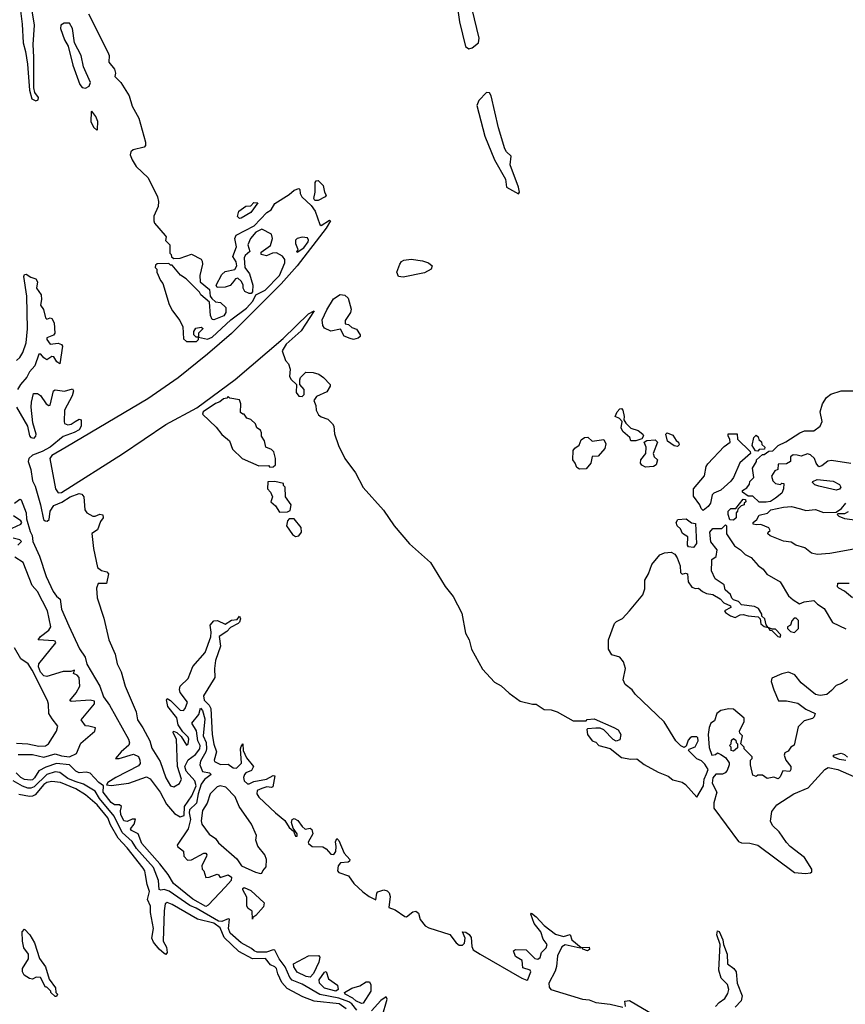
# Model space of a CAD drawing. Extents: x 1966327 to 2147849, y 395140 to 552178.
# Tile 50 of 256: x 2045675 to 2050821, y 445372 to 451509. Entities that reach past the tile are written whole.
import ezdxf

# ---------------------------------------------------------------- set-up
doc = ezdxf.new("R2010")
doc.units = 0

msp = doc.modelspace()

# ---------------------------------------------------------------- linework, layer by layer
at = {"layer": '0CON20XD'}
for points in [[(2048475, 451328.3), (2048495, 451334.4), (2048533.9, 451365), (2048539.8, 451395), (2048495.6, 451575.6), (2048462.8, 451682.8), (2048425, 451785.8), (2048405, 451821.2), (2048395, 451826.7), (2048385.6, 451804.4), (2048381.4, 451745), (2048357.5, 451705), (2048353.8, 451665), (2048397.3, 451625), (2048416.8, 451495), (2048453, 451343), (2048475, 451328.3)], [(2045679.4, 451565), (2045691.1, 451481.1), (2045695.6, 451365), (2045711.7, 451311.7), (2045722.9, 451232.9), (2045735, 451070), (2045751.2, 451015), (2045775, 451003.3)], [(2045775, 451003.3), (2045789.3, 451010.7), (2045792.5, 451025), (2045770, 451055), (2045763.3, 451085), (2045764, 451275), (2045758, 451355), (2045768, 451475), (2045753.3, 451565)], [(2046103.3, 451545), (2046225, 451307.5), (2046233.3, 451285), (2046230, 451245), (2046265, 451200), (2046272.5, 451175), (2046267.5, 451155), (2046305, 451117.5), (2046356.7, 451035), (2046375, 450970), (2046416.7, 450895), (2046460, 450745), (2046460, 450725), (2046450, 450715), (2046381.7, 450698.3), (2046366.7, 450685), (2046364, 450666), (2046375.8, 450635.8), (2046401.2, 450595), (2046475, 450523.3), (2046533.3, 450405), (2046540, 450375), (2046537.5, 450345), (2046510, 450285), (2046510, 450255), (2046515, 450240), (2046582.5, 450165), (2046587.5, 450155), (2046583, 450133), (2046610, 450105), (2046610, 450055), (2046620, 450045), (2046621.7, 450031.7), (2046635, 450020), (2046675, 450022.5), (2046745, 450047.5), (2046805, 450017.5), (2046812.5, 450005), (2046813.3, 449985), (2046797.5, 449915), (2046800, 449875), (2046858.3, 449828.3), (2046862.5, 449785), (2046871.7, 449771.7), (2046895, 449750), (2046927, 449747), (2046960, 449715), (2046960, 449685), (2046946.4, 449663.6), (2046885, 449637.5), (2046875, 449640), (2046863.3, 449665), (2046858.3, 449748.3), (2046803.6, 449793.6), (2046795, 449810), (2046713, 449893), (2046677, 449917), (2046625, 449980), (2046615, 449980), (2046605, 449990), (2046531.7, 449988.3), (2046521.7, 449978.3), (2046520, 449965), (2046530, 449955), (2046530, 449935), (2046553, 449883), (2046567.5, 449865), (2046606.7, 449735), (2046626.7, 449695), (2046673.6, 449633.6), (2046692.5, 449595), (2046695, 449520), (2046715, 449502.5), (2046777, 449503), (2046790, 449515), (2046790, 449530), (2046775, 449530), (2046760, 449545), (2046760, 449565), (2046773.6, 449586.4), (2046805, 449592.5), (2046817.5, 449585), (2046790, 449555), (2046790, 449530), (2046845, 449518.8), (2046875, 449531.4), (2046991.9, 449638.1), (2047089.1, 449710.8), (2047128.9, 449755), (2047146.7, 449793.3), (2047205, 449824.4), (2047294.3, 449915), (2047327, 449993), (2047327.5, 450015), (2047312.5, 450035), (2047275, 450056.7), (2047250, 450055), (2047213, 450037), (2047180, 450045), (2047180.7, 450059.3), (2047237.3, 450102.7), (2047251.2, 450145), (2047245, 450172.5), (2047185, 450203.3), (2047146.1, 450183.9), (2047114.2, 450145.8), (2047097.5, 450105), (2047110, 450065), (2047080.7, 450039.3), (2047073.3, 450025), (2047078.8, 449965), (2047108, 449925), (2047128.8, 449855), (2047127, 449813), (2047116.7, 449803.3), (2047105, 449803.3), (2047077.5, 449815), (2047067.5, 449835), (2047067, 449857), (2047055, 449880), (2047035, 449897.5), (2047020, 449895), (2047001.7, 449868.3), (2046987, 449853), (2046955, 449842.5), (2046905, 449840), (2046900, 449855), (2046935, 449920), (2046955, 449940), (2047015, 449952.5), (2047027.5, 449975), (2047025, 450000), (2047003.3, 450033.3), (2047026.1, 450093.9), (2047016.2, 450145), (2047024, 450166), (2047136, 450224), (2047215, 450306.7), (2047243.3, 450325), (2047265, 450363.8), (2047355, 450418.8), (2047385, 450447.5), (2047415, 450457.5), (2047421.7, 450451.7), (2047422.5, 450425), (2047432.5, 450405), (2047491.2, 450351.2), (2047516.2, 450315), (2047545, 450232.5), (2047555, 450226.7), (2047605, 450258.8), (2047612.5, 450255), (2047585, 450209.2), (2047405.2, 449974.8), (2047305, 449862.5), (2046996.1, 449553.9), (2046845, 449423.8), (2046662.2, 449277.8), (2046473.3, 449146.7), (2045964.7, 448845), (2045875, 448793), (2045862.3, 448775), (2045897.7, 448585), (2045915, 448560.2), (2045935, 448561.3), (2046316.3, 448803.7), (2046584.8, 448985.2), (2046779.8, 449090.2), (2047017.5, 449267.5), (2047317.7, 449522.3), (2047475, 449675.6), (2047510, 449695), (2047429.3, 449570.7), (2047335, 449486.7), (2047310, 449445), (2047332.5, 449385), (2047350, 449365), (2047361.7, 449331.7), (2047357.5, 449285), (2047367, 449267), (2047400, 449235), (2047397.5, 449185), (2047415, 449162.5), (2047435, 449160), (2047447, 449173), (2047447.5, 449205), (2047420, 449235), (2047420, 449265), (2047425, 449280), (2047458.3, 449311.7), (2047505, 449310), (2047539.5, 449299.5), (2047569.3, 449279.3), (2047610, 449235), (2047610, 449225), (2047589.3, 449190.7), (2047525, 449160), (2047507.5, 449135), (2047520, 449105), (2047522.5, 449075), (2047537, 449047), (2047553, 449033), (2047595, 449020), (2047625, 448990), (2047632.5, 448975), (2047637, 448927), (2047662.5, 448855), (2047702.5, 448775), (2047768.8, 448685), (2047815, 448593.3), (2047942.3, 448452.3), (2048008, 448355), (2048105, 448243.3), (2048235.8, 448125.8), (2048326.4, 447976.4), (2048376.7, 447915), (2048430, 447810), (2048454, 447685), (2048475.8, 447645), (2048492, 447585), (2048560.3, 447460.3), (2048635, 447380), (2048675, 447356.7), (2048725, 447312), (2048795, 447261.4), (2048872.3, 447242.3), (2048895, 447242), (2048945, 447209.4), (2048987.7, 447207.7), (2049025, 447196.2), (2049125, 447140), (2049205, 447140), (2049213, 447147), (2049255, 447152.5), (2049378.3, 447098.3), (2049405, 447082.5), (2049422.5, 447055), (2049415, 447020), (2049393, 447013), (2049375, 447022.5), (2049315, 447082.5), (2049293, 447093), (2049265, 447093.3), (2049215, 447090), (2049210, 447085), (2049213.8, 447055), (2049244.2, 447014.2), (2049265.5, 447005.5), (2049285.7, 446985.7), (2049356.2, 446966.2), (2049425, 446910), (2049485, 446900), (2049521.7, 446901.7), (2049566.4, 446866.4), (2049655, 446820), (2049717.5, 446795), (2049745, 446771.2), (2049805, 446756.7), (2049825, 446742.5), (2049895, 446662.5), (2049936.9, 446733.1), (2049941.2, 446775), (2049955, 446809.2), (2049965.7, 446835), (2049945, 446870), (2049925, 446888.9), (2049895, 446902.5), (2049843.8, 446955), (2049847, 446963), (2049885, 446976.7), (2049904, 447015), (2049902.3, 447032.3), (2049895, 447038.8), (2049865, 447038.8), (2049855, 447033.3), (2049841.7, 447018.3), (2049828.8, 446981.2), (2049816.1, 446973.9), (2049795, 446984.3), (2049765, 447013.5), (2049692.3, 447132.3), (2049511.8, 447305), (2049492.8, 447332.8), (2049448.5, 447365), (2049435.4, 447395), (2049451.1, 447465), (2049437.9, 447507.9), (2049415, 447536), (2049365, 447551.2), (2049344, 447585), (2049344.5, 447645), (2049381.9, 447745), (2049395, 447759.2), (2049432.4, 447777.6), (2049476.2, 447823.8), (2049558.8, 447925), (2049571.7, 447961.7), (2049572, 448015), (2049594.5, 448055.5), (2049615, 448112.5), (2049665, 448174.4), (2049695, 448187.1), (2049735, 448190), (2049757.7, 448177.7), (2049772, 448155), (2049792, 448105), (2049794.2, 448064.2), (2049805, 448053.8), (2049825, 448058.8), (2049836.7, 448055), (2049840.8, 448005), (2049865, 447973.3), (2049887, 447963), (2049907, 447967), (2049930, 447945), (2049955, 447932.5), (2049995, 447926.7), (2050040.5, 447900.5), (2050063.8, 447873.8), (2050106.1, 447856.1), (2050107.5, 447845), (2050067.5, 447825), (2050073.3, 447815), (2050105, 447794.5), (2050135, 447783.3), (2050165, 447800.6), (2050185, 447802.7), (2050215, 447793.1), (2050277.5, 447787.5), (2050290, 447775), (2050295, 447743.8), (2050315, 447727.5), (2050340, 447720), (2050328.3, 447738.3), (2050320, 447775), (2050301.7, 447791.7), (2050300, 447805), (2050279.3, 447839.3), (2050255, 447852.5), (2050175, 447862.5), (2050155, 447882.5), (2050125, 447892.5), (2050113.9, 447903.9), (2050106.4, 447926.4), (2050072.5, 447955), (2050065, 447987.5), (2050010, 448025), (2049986.4, 448073.6), (2049990, 448135)], [(2046085, 451083.3), (2046107.5, 451095), (2046117, 451117), (2046072.5, 451215), (2046057.5, 451285), (2046017.5, 451365), (2046003.3, 451455), (2045985, 451486.7), (2045951.7, 451488.3), (2045930.8, 451475), (2045928.6, 451455), (2045955, 451383.3), (2045976.7, 451345), (2046006.2, 451225), (2046048.8, 451105), (2046065, 451086.7), (2046085, 451083.3)], [(2048785, 450423.8), (2048790, 450435), (2048784.4, 450465), (2048732.8, 450605), (2048737.7, 450657.7), (2048708.5, 450685), (2048698.6, 450705), (2048659.6, 450835), (2048614.5, 451034.5), (2048603.4, 451053.4), (2048585, 451055.9), (2048536.6, 451005), (2048523.8, 450975), (2048574.1, 450784.1), (2048634.9, 450634.9), (2048702.4, 450515), (2048710, 450465), (2048785, 450423.8)], [(2046155, 450820), (2046160, 450825), (2046162.5, 450875), (2046150, 450905), (2046125, 450940), (2046120, 450935), (2046117.5, 450875), (2046135, 450840), (2046155, 450820)], [(2047515, 450382), (2047508.6, 450395), (2047516.2, 450433.8), (2047515.8, 450495), (2047522, 450505), (2047535, 450507.8), (2047567.5, 450475), (2047574.4, 450435), (2047585.8, 450415), (2047578.8, 450405), (2047535, 450382.2), (2047515, 450382)], [(2047045, 450270), (2047033, 450283), (2047040, 450315), (2047085, 450347.5), (2047115, 450350), (2047135, 450370), (2047158.3, 450368.3), (2047115, 450307.5), (2047055, 450272.5), (2047045, 450270)], [(2047405, 450060), (2047445, 450088), (2047472, 450125), (2047475.9, 450135.9), (2047469.2, 450149.2), (2047435, 450153.8), (2047405, 450146.2), (2047393.3, 450135), (2047393.8, 450115), (2047407, 450083), (2047408.3, 450071.7), (2047400, 450065), (2047405, 450060)], [(2048065, 449903.8), (2048035, 449908.9), (2048025.4, 449935), (2048044.3, 449985.7), (2048055, 450001.5), (2048069.9, 450010.1), (2048115, 450017.1), (2048185, 450006.4), (2048224, 449994), (2048246.9, 449975), (2048240, 449955), (2048198.7, 449931.3), (2048065, 449903.8)], [(2045655.3, 449385), (2045675, 449403.3), (2045694.3, 449435), (2045715.1, 449495), (2045723, 449583), (2045720, 449785), (2045701.7, 449908.3), (2045705, 449920), (2045715, 449922.5), (2045745, 449903.8), (2045775, 449894.4), (2045786.5, 449875), (2045779.2, 449835), (2045808, 449795), (2045811.2, 449765), (2045805, 449730), (2045823.1, 449703.1), (2045835, 449650), (2045843.3, 449643.3), (2045865, 449650), (2045875, 449646), (2045888.9, 449618.9), (2045894.6, 449555), (2045885, 449542.7), (2045845, 449525.6), (2045843.5, 449515), (2045865, 449486.5), (2045915, 449492.8), (2045935, 449485.4), (2045941.1, 449475), (2045925.7, 449364.3), (2045905.7, 449375.7), (2045888.5, 449408.5), (2045875, 449409.5), (2045845, 449390), (2045825, 449401.4), (2045806.9, 449425), (2045794.1, 449425), (2045768.9, 449351.1), (2045736.8, 449315), (2045719.6, 449280.4), (2045679.8, 449235), (2045662, 449205)], [(2047755, 449516.2), (2047735, 449521.2), (2047697, 449537), (2047675, 449580), (2047615, 449568), (2047575.7, 449585.7), (2047564, 449604), (2047560.9, 449639.1), (2047588.5, 449701.5), (2047631.4, 449768.6), (2047673, 449797), (2047702.5, 449792.5), (2047722.9, 449772.9), (2047740.9, 449705), (2047736.4, 449683.6), (2047703.8, 449635), (2047703, 449613), (2047725, 449610), (2047745, 449590), (2047775, 449580), (2047796.7, 449545), (2047796.7, 449535), (2047785, 449524), (2047755, 449516.2)], [(2045655.6, 449095), (2045723.6, 448975), (2045736.4, 448915), (2045745, 448904.7), (2045765, 448901.8), (2045776.3, 448913.7), (2045776.7, 448925), (2045757.3, 448997.3), (2045747.1, 449095), (2045748, 449125), (2045761.7, 449178.3), (2045785, 449180), (2045805, 449166.7), (2045840.8, 449115), (2045856.2, 449103.8), (2045865, 449107.5), (2045885, 449196.7), (2045895, 449201.2), (2045955, 449194.4), (2046005, 449208.9), (2046010.4, 449195), (2046001.4, 449165), (2045953.6, 449075), (2045952.1, 449005), (2045955, 448991.5), (2045975, 448983.2), (2045995, 448988), (2046020, 449005), (2046045, 449018.8), (2046058.9, 449015), (2046057.5, 448975), (2046045, 448953.9), (2046015, 448935.6), (2045945, 448910.7), (2045865.4, 448845), (2045815, 448818.1), (2045755, 448795.7), (2045732.8, 448775), (2045727.3, 448755), (2045744.8, 448704.8), (2045754.8, 448635), (2045772.1, 448602.1), (2045804.4, 448485), (2045822.9, 448395), (2045833.8, 448385), (2045846, 448384), (2045858.8, 448395), (2045864.2, 448445), (2045888.7, 448481.3), (2045937.6, 448502.4), (2045989.1, 448535), (2046045.5, 448555.5), (2046062.9, 448552.9), (2046074.2, 448535), (2046080, 448455), (2046094.2, 448435), (2046130, 448415), (2046145, 448414.4), (2046175, 448428.2), (2046193.6, 448423.6), (2046195.3, 448405), (2046179.2, 448380.8), (2046160, 448330), (2046123.6, 448306.4), (2046135.9, 448214.1), (2046159.6, 448095), (2046185, 448075.9), (2046217.8, 448067.8), (2046228.9, 448055), (2046215.3, 447994.7), (2046165, 447995.5), (2046152.9, 447965), (2046158.7, 447905), (2046199.9, 447779.9), (2046230.8, 447645), (2046269.5, 447555), (2046281.5, 447495), (2046307.8, 447445), (2046333, 447355), (2046400.6, 447195), (2046408.3, 447145), (2046442.7, 447095), (2046485.5, 447015), (2046498.5, 446968.5), (2046550.5, 446885), (2046585.4, 446784.6), (2046614.5, 446735), (2046635, 446727.4), (2046670.8, 446749.2), (2046683.4, 446775), (2046659.4, 446855), (2046652.1, 447025), (2046631.9, 447065), (2046633.8, 447075), (2046655, 447065.6), (2046681.8, 447041.8), (2046715, 446987.5), (2046725, 446996.2), (2046729.2, 447025), (2046725, 447037.9), (2046691, 447071), (2046663.3, 447113.3), (2046655, 447158.6), (2046598.9, 447228.9), (2046589.3, 447270.7), (2046595, 447277.5), (2046615.9, 447265.9), (2046675, 447204.7), (2046695, 447204.2), (2046706.3, 447215), (2046720, 447255), (2046675.5, 447315), (2046670.6, 447335), (2046674.2, 447355), (2046725, 447402.5), (2046753.1, 447476.9), (2046831, 447565), (2046866.8, 447663.2), (2046868.8, 447691.2)], [(2047235, 448720), (2047255, 448722.5), (2047270, 448735), (2047270, 448775), (2047260, 448815), (2047245, 448830), (2047210, 448845), (2047200, 448885), (2047183, 448913), (2047182.5, 448935), (2047175, 448950), (2047152.5, 448965), (2047145, 448990), (2047115, 449017.5), (2047090, 449025), (2047075, 449050), (2047065, 449050), (2047051.7, 449061.7), (2047052.5, 449115), (2047045, 449140), (2046985, 449150), (2046975, 449160), (2046965, 449150), (2046945, 449146.7), (2046923.3, 449126.7), (2046895, 449116.2), (2046817.5, 449065), (2046815, 449050), (2046899.5, 448969.5), (2046935, 448923.3), (2046982.5, 448885), (2047001.7, 448831.7), (2047062.5, 448775), (2047165, 448727.5), (2047225, 448730), (2047235, 448720)], [(2050855, 448743.8), (2050735, 448761.4), (2050711.9, 448758.1), (2050675, 448727.5), (2050657, 448723), (2050640, 448745), (2050630, 448775), (2050605, 448797.5), (2050585, 448803.3), (2050545, 448788.8), (2050520, 448795), (2050495, 448796.7), (2050480, 448785), (2050480, 448755), (2050455, 448740), (2050401.7, 448738.3), (2050400, 448705), (2050381.7, 448698.3), (2050360, 448665), (2050370, 448635), (2050385, 448617.5), (2050417.5, 448612.5), (2050425, 448620), (2050438.3, 448618.3), (2050436.7, 448585), (2050425, 448557.5), (2050385, 448526.2), (2050355, 448506.7), (2050327.7, 448502.3), (2050285, 448502.5), (2050245, 448540), (2050215, 448540), (2050180, 448565), (2050180, 448575), (2050208, 448592), (2050223.3, 448615), (2050225, 448630), (2050250, 448655), (2050243, 448713), (2050267.5, 448755), (2050267.5, 448765), (2050305, 448800), (2050315, 448800), (2050345, 448820), (2050368.3, 448821.7), (2050402.5, 448855), (2050451.2, 448878.8), (2050538, 448935), (2050566, 448946), (2050625, 448946), (2050664.7, 448975.3), (2050676.5, 449005), (2050663.7, 449065), (2050678.8, 449115), (2050702.9, 449155), (2050731.2, 449175), (2050795.7, 449195.7), (2050903.9, 449196.1)], [(2049483.3, 448883.3), (2049477.5, 448905), (2049433.3, 448943.3), (2049423.3, 448965), (2049430, 449005), (2049413.6, 449023.6), (2049387.5, 449035), (2049398.8, 449065), (2049415, 449083.3), (2049426.2, 449086.2), (2049433.3, 449075), (2049442.5, 449035), (2049440, 449015), (2049453.6, 448993.6), (2049485, 448962.5), (2049529.2, 448949.2), (2049560, 448925), (2049562.5, 448915), (2049553.3, 448896.7), (2049515, 448883.8), (2049483.3, 448883.3)], [(2049775, 448850), (2049753.3, 448853.3), (2049711.7, 448881.7), (2049702.5, 448925), (2049710, 448935), (2049745, 448919.2), (2049765.8, 448885.8), (2049781.2, 448875), (2049785, 448860), (2049775, 448850)], [(2049935, 448450), (2049921.7, 448461.7), (2049913.3, 448485), (2049875, 448540), (2049874.5, 448585), (2049943.5, 448666.5), (2049954.4, 448725), (2049965, 448741.2), (2050065, 448849.2), (2050102.5, 448875), (2050101.7, 448891.7), (2050090, 448915), (2050091.7, 448928.3), (2050147, 448927), (2050150, 448895), (2050228.3, 448818.3), (2050230, 448805), (2050163.3, 448746.7), (2050123.3, 448655), (2050107.7, 448632.3), (2050045, 448576.7), (2050001.7, 448558.3), (2049991.7, 448548.3), (2049980, 448495), (2049965.9, 448474.1), (2049935, 448450)], [(2050275, 448820), (2050261.7, 448821.7), (2050240, 448855), (2050250, 448905), (2050265, 448920), (2050278.3, 448908.3), (2050281.7, 448891.7), (2050298.3, 448878.3), (2050301.7, 448861.7), (2050320, 448845), (2050318.3, 448831.7), (2050285, 448830), (2050275, 448820)], [(2049165, 448706.7), (2049147.7, 448717.7), (2049138, 448745), (2049122.5, 448765), (2049125.5, 448825), (2049135, 448838.5), (2049163.1, 448856.9), (2049175, 448891.4), (2049195, 448904.3), (2049216.7, 448906.7), (2049242.5, 448882.5), (2049315, 448892.5), (2049327.5, 448865), (2049322.6, 448837.4), (2049280.7, 448789.3), (2049242.5, 448787.5), (2049234.4, 448745), (2049205, 448710), (2049165, 448706.7)], [(2049575, 448720), (2049552.6, 448732.6), (2049544.2, 448745), (2049546, 448765), (2049577.5, 448805), (2049580, 448845), (2049567.5, 448875), (2049583.3, 448886.7), (2049635, 448890), (2049650, 448875), (2049622.5, 448805), (2049630, 448785), (2049650, 448765), (2049642.5, 448735), (2049625, 448724), (2049575, 448720)], [(2047295, 448440), (2047345, 448442.5), (2047360, 448450), (2047367.5, 448485), (2047332.5, 448535), (2047330, 448595), (2047320, 448605), (2047318.3, 448618.3), (2047265, 448630), (2047221.7, 448628.3), (2047220, 448585), (2047237.5, 448565), (2047250, 448535), (2047240, 448505), (2047270, 448480), (2047295, 448440)], [(2050763.6, 448576.4), (2050655, 448600.8), (2050630.8, 448610.8), (2050617.5, 448625), (2050618.3, 448631.7), (2050645, 448643.3), (2050745, 448633.3), (2050785, 448612.5), (2050792.5, 448595), (2050785, 448583.3), (2050763.6, 448576.4)], [(2045643.3, 448495), (2045675, 448521.2), (2045685, 448516.2), (2045716.2, 448435), (2045718, 448398), (2045739.6, 448319.6), (2045753.2, 448295), (2045757.7, 448257.7), (2045797.6, 448165), (2045839.6, 448039.6), (2045884.3, 447944.3), (2045905, 447915.7), (2045927.5, 447897.5), (2045935.9, 447835.9), (2045981.5, 447731.5), (2046048.5, 447588.5), (2046082.9, 447535), (2046092.5, 447492.5), (2046173.6, 447355), (2046198.1, 447288.1), (2046235, 447237.5), (2046354, 447025), (2046358.7, 447001.3), (2046355, 446986.7), (2046306.7, 446945), (2046272.5, 446905), (2046295, 446904.3), (2046385, 446930.9), (2046415, 446916.2), (2046424.6, 446895), (2046425, 446872.5), (2046415, 446858), (2046273.3, 446785), (2046223.3, 446755), (2046215, 446740), (2046245, 446736.7), (2046355, 446750), (2046465, 446790.5), (2046488.2, 446778.2), (2046551.2, 446695), (2046590.1, 446620.1), (2046640.6, 446560.6), (2046675, 446540), (2046700.9, 446549.2), (2046702.7, 446605), (2046748.4, 446671.6), (2046774, 446735), (2046767.4, 446765), (2046711.5, 446825), (2046703.6, 446855), (2046725, 446895.6), (2046770.8, 446929.2), (2046798.1, 446965), (2046798.8, 446985), (2046784.8, 447015), (2046777.7, 447077.7), (2046747.1, 447125), (2046791.2, 447178.8), (2046802.9, 447217.1), (2046815, 447204.2), (2046828.2, 447151.8), (2046819, 447045), (2046836.6, 447005), (2046838.4, 446965), (2046834.7, 446945), (2046801.3, 446888.7), (2046797.4, 446865), (2046814, 446824), (2046858.6, 446815), (2046868.6, 446805), (2046826.5, 446773.5), (2046805.2, 446744.8), (2046787, 446685), (2046777.5, 446625), (2046733.6, 446585), (2046731.5, 446565), (2046740.5, 446525), (2046725, 446466), (2046656.7, 446365), (2046657.5, 446355), (2046696.1, 446326.1), (2046697.5, 446295), (2046720.7, 446270.7), (2046745, 446272.5), (2046823.3, 446315), (2046835, 446313.8), (2046842, 446305), (2046840, 446295), (2046810, 446235), (2046812.5, 446215), (2046822.5, 446205), (2046835, 446162.5), (2046855, 446163.8), (2046905, 446182.5), (2046915, 446180), (2046925, 446162.5), (2046975, 446180), (2046996, 446165), (2046992.5, 446145), (2046958, 446105), (2046849.8, 445990.2), (2046835, 445982.1)], [(2050125, 448390), (2050101.7, 448391.7), (2050090, 448425), (2050090, 448445), (2050108.3, 448461.7), (2050138.3, 448461.7), (2050185, 448520), (2050198.3, 448518.3), (2050200, 448505), (2050190, 448495), (2050190, 448485), (2050171.7, 448478.3), (2050151.7, 448458.3), (2050150, 448445), (2050140, 448435), (2050140, 448405), (2050125, 448390)], [(2050875, 448210), (2050725, 448181.1), (2050645, 448176.7), (2050610, 448185), (2050568.3, 448218.3), (2050513.3, 448235), (2050483, 448253), (2050435, 448260), (2050351.7, 448291.7), (2050337.5, 448305), (2050340, 448315), (2050352.5, 448325), (2050345, 448342.5), (2050295, 448363.3), (2050265, 448360), (2050247.5, 448365), (2050246.7, 448375), (2050270, 448395), (2050285, 448420), (2050335.7, 448434.3), (2050356.1, 448453.9), (2050435, 448470), (2050485.8, 448474.2), (2050541.3, 448461.3), (2050575, 448449.2), (2050635.7, 448455.7), (2050685, 448437.5), (2050765, 448440), (2050798.3, 448461.7), (2050825, 448496.2)], [(2050838.3, 448441.7), (2050815, 448430), (2050775, 448430), (2050770, 448425), (2050780, 448415), (2050815, 448401.2), (2050895, 448390)], [(2045464.3, 448265), (2045682.5, 448365), (2045687.5, 448375), (2045682.5, 448385), (2045637, 448417)], [(2047395, 448288.8), (2047415, 448291.2), (2047432, 448315), (2047430, 448345), (2047385, 448398.8), (2047355, 448397.5), (2047343.3, 448385), (2047338.8, 448355), (2047375, 448300), (2047395, 448288.8)], [(2049875, 448220), (2049843, 448223), (2049837.5, 448235), (2049840, 448285), (2049807, 448307), (2049793.3, 448335), (2049773.3, 448355), (2049766.2, 448375), (2049777.5, 448395), (2049828.3, 448398.3), (2049863.3, 448373.3), (2049888.3, 448368.3), (2049892.5, 448245), (2049875, 448220)], [(2049990, 448135), (2049990, 448145), (2050017, 448163), (2050022.5, 448205), (2049982.5, 448255), (2049977.5, 448315), (2049995, 448337.5), (2050051.7, 448338.3), (2050075, 448360), (2050080, 448355), (2050080, 448305), (2050130, 448230), (2050167.5, 448205), (2050196.4, 448176.4), (2050235, 448156.7), (2050277.6, 448107.6), (2050308.8, 448085), (2050332.5, 448052.5), (2050416, 448005), (2050467.7, 447917.7), (2050495, 447892.5), (2050535, 447867.5), (2050565, 447880), (2050625, 447890), (2050647, 447867), (2050689.3, 447839.3), (2050741.7, 447751.7), (2050825, 447713.3)], [(2045663.3, 448235), (2045686.4, 448256.4), (2045675, 448266.7), (2045635, 448278)], [(2045665, 446928.4), (2045755, 446928.9), (2045825, 446912.7), (2045895, 446934.3), (2045935, 446920.5), (2045985, 446915.6), (2046030, 446935), (2046055, 447000), (2046142.5, 447075), (2046147.5, 447095), (2046106.4, 447106.4), (2046085, 447107.5), (2046057.5, 447145), (2046140.8, 447245), (2046140.7, 447260.7), (2046115, 447267.1), (2045995, 447260), (2045987.5, 447265), (2046026.5, 447313.5), (2046050, 447355), (2046045, 447410), (2046033.6, 447423.6), (2046010, 447435), (2046017.5, 447455), (2045993.3, 447446.7), (2045945, 447445.6), (2045845, 447416.2), (2045825, 447420.4), (2045805, 447441.8), (2045792.5, 447475), (2045795, 447494), (2045900, 447625), (2045896.2, 447635), (2045887.5, 447637.5), (2045790, 447645), (2045804, 447665), (2045857.5, 447705), (2045870, 447725), (2045848.8, 447825), (2045786.2, 447945), (2045752.3, 447982.3), (2045695.8, 448125.8), (2045645, 448158.8)], [(2050865, 447906.7), (2050815, 447947.5), (2050780, 447965), (2050772.5, 447975), (2050775, 447996.7), (2050845, 447997.1)], [(2046868.8, 447691.2), (2046862.3, 447735), (2046885, 447761.9), (2046907.8, 447765), (2046955, 447742.6), (2046995, 447767.3), (2047029.7, 447770.3), (2047045, 447791.2), (2047050.4, 447775), (2047045.7, 447755), (2047035.8, 447745), (2046988.5, 447721.5), (2046965, 447695.2), (2046918.8, 447665), (2046925.8, 447605), (2046894.8, 447515), (2046889.2, 447465), (2046891.7, 447408.3), (2046820, 447295), (2046825, 447268.5), (2046856.3, 447236.3), (2046866.7, 447215), (2046874.2, 447055), (2046885, 446994.2), (2046901.9, 446945), (2046887.1, 446895), (2046889.2, 446885), (2046927, 446867), (2046975, 446870), (2047005, 446846.9), (2047025.5, 446845), (2047058.4, 446875), (2047052.2, 446965), (2047055, 446980), (2047066.7, 446995), (2047068.2, 446955), (2047089.2, 446909.2), (2047131.9, 446855), (2047119.7, 446830.3), (2047085, 446815.3), (2047076.2, 446805), (2047068.9, 446785), (2047074.6, 446765), (2047095, 446746.9), (2047105, 446746.7), (2047135, 446761.8), (2047214, 446775), (2047255, 446798.2), (2047265, 446796), (2047252.2, 446727.8), (2047245, 446723.5), (2047215, 446727.5), (2047185, 446717.8), (2047155.7, 446705), (2047153.1, 446685), (2047165, 446664.2), (2047268.8, 446565), (2047327.7, 446517.7), (2047353.8, 446475), (2047380.7, 446450.7), (2047395, 446421.2), (2047405, 446420), (2047405.4, 446435), (2047379.3, 446469.3), (2047368.8, 446505), (2047372.5, 446525), (2047385, 446530), (2047408.7, 446518.7), (2047435, 446480), (2047455, 446464.4), (2047485, 446470), (2047495, 446462.5), (2047502.1, 446435), (2047473.5, 446383.5), (2047475, 446373.8), (2047497.5, 446355), (2047565, 446353.5), (2047585, 446341.1), (2047615, 446308.2), (2047633.5, 446306.5), (2047645.2, 446325), (2047648.4, 446355), (2047643.5, 446385), (2047652, 446405), (2047665, 446394), (2047697.1, 446315), (2047732.5, 446275), (2047731.2, 446265), (2047722, 446258), (2047675, 446253.8), (2047660.8, 446235), (2047656, 446205), (2047665, 446194.4), (2047725, 446173.3), (2047756.9, 446125), (2047813.6, 446073.6), (2047852.5, 446045), (2047895, 446024.4), (2047900, 446065), (2047906.7, 446073.3), (2047945, 446084.8), (2047965, 446080), (2047977.5, 446067.5), (2047984.8, 446045), (2047975.8, 445975), (2048015, 445960.4), (2048075, 445918.9), (2048085, 445918.5), (2048125, 445949.6), (2048145, 445952.1), (2048160, 445940), (2048171.7, 445901.7), (2048201.5, 445861.5), (2048225, 445848.2), (2048355, 445807.5), (2048394.6, 445755), (2048415, 445740.9), (2048435, 445740.4), (2048446.5, 445753.5), (2048450.8, 445785), (2048434.2, 445825), (2048455, 445821.5), (2048477.2, 445807.2), (2048489.6, 445789.6), (2048493.4, 445733.4), (2048501.6, 445711.6), (2048545.3, 445685.3), (2048804.4, 445535), (2048835, 445523.2), (2048843.1, 445526.9), (2048860, 445575), (2048856.2, 445585), (2048810.4, 445600.4), (2048807.5, 445645), (2048765, 445669.4), (2048753.1, 445705), (2048766.3, 445713.7), (2048832.2, 445712.2), (2048885, 445658), (2048905, 445653.6), (2048918.6, 445665), (2048927.6, 445695), (2048955.5, 445725), (2048961.9, 445745), (2048937.5, 445777.5), (2048922.3, 445825), (2048881.9, 445875), (2048860, 445935), (2048865, 445939.4), (2048895, 445917.2), (2048943.7, 445863.7), (2049015, 445810), (2049065, 445794), (2049106.9, 445806.9), (2049116.5, 445775), (2049175, 445725.8), (2049225, 445727.5), (2049225.9, 445714.1), (2049215, 445704.6), (2049185.8, 445715), (2049183.6, 445723.6), (2049167.9, 445722.1), (2049075, 445742.2), (2049055, 445730.6), (2049026.2, 445675), (2049021, 445609), (2049011.8, 445578.2), (2048972.2, 445505), (2048975, 445479.2), (2048985.8, 445465), (2049183.3, 445405), (2049225, 445401.2), (2049265, 445383.8), (2049355, 445372.5), (2049435, 445353.8)], [(2050505, 447690), (2050530, 447715), (2050530, 447765), (2050515, 447780), (2050501.7, 447778.3), (2050488.3, 447761.7), (2050480, 447735), (2050460, 447725), (2050460, 447715), (2050480, 447695), (2050505, 447690)], [(2050415, 447660), (2050420, 447675), (2050385, 447710), (2050365, 447710), (2050340, 447720), (2050350, 447705), (2050362.5, 447702.5), (2050400, 447665), (2050415, 447660)], [(2045655, 447000.8), (2045725, 446996.7), (2045795, 446980.4), (2045835, 446984.2), (2045854.5, 446995), (2045904, 447075), (2045913.1, 447105), (2045878, 447152), (2045855.7, 447185), (2045853.6, 447243.6), (2045847.2, 447265), (2045752.5, 447455), (2045727.4, 447495), (2045682.1, 447525), (2045641.7, 447595)], [(2050835, 447397.5), (2050798.3, 447371.7), (2050765, 447360), (2050735, 447327.5), (2050705, 447304), (2050665, 447296.2), (2050635, 447303.3), (2050545, 447376.2), (2050506.5, 447426.5), (2050467, 447443), (2050425, 447432.5), (2050362.5, 447405), (2050359.4, 447385), (2050375, 447332.5), (2050405, 447263.8), (2050455, 447263.8), (2050525, 447248.8), (2050575, 447211.2), (2050632.5, 447185), (2050627.5, 447165), (2050616.1, 447153.9), (2050565, 447140), (2050527.3, 447102.7), (2050501.7, 446988.3), (2050482.5, 446975), (2050465, 446950), (2050445, 446940), (2050440, 446925), (2050450, 446895), (2050482.5, 446855), (2050482.5, 446835), (2050475, 446822.5), (2050431.7, 446828.3), (2050415, 446790), (2050401.7, 446778.3), (2050375, 446787.5), (2050335, 446780), (2050305, 446800), (2050275, 446800), (2050265, 446792.5), (2050245, 446800), (2050230, 446865), (2050230, 446895), (2050240, 446905), (2050240, 446915), (2050190, 446965), (2050190, 446975), (2050170, 446995), (2050180, 447045), (2050163, 447063), (2050162.5, 447075), (2050190, 447135), (2050190, 447155), (2050125, 447212.5), (2050095, 447213.8), (2050045.6, 447204.4), (2050020, 447185), (2050005, 447140), (2049982.5, 447125), (2049973, 447097), (2049966.2, 447055), (2049973, 446973), (2049990, 446925), (2050011.7, 446928.3), (2050025, 446940), (2050045, 446930), (2050075, 446910), (2050097, 446877), (2050097.5, 446865), (2050085, 446830), (2050072.5, 446815), (2050055, 446807.5), (2050015, 446806.2), (2049996.2, 446783.8), (2049991.5, 446751.5), (2050020, 446695), (2050002.3, 446627.7), (2050002, 446595), (2050155, 446387.5), (2050175, 446377.8), (2050225, 446376.9), (2050275, 446363.6), (2050505, 446193.3), (2050573.3, 446186.7), (2050605, 446192.5), (2050611.7, 446198.3), (2050612.5, 446215), (2050567.5, 446287.5), (2050477.8, 446355), (2050455, 446380), (2050408.1, 446448.1), (2050367.7, 446487.7), (2050355, 446513.3), (2050362.9, 446575), (2050393.3, 446615), (2050500.8, 446685), (2050588.9, 446721.1), (2050692.5, 446835), (2050715, 446847.8), (2050775, 446836), (2050875, 446791.4)], [(2050125, 446950), (2050110, 446955), (2050110, 446975), (2050100, 446985), (2050110, 446995), (2050111.7, 447018.3), (2050125, 447030), (2050138.3, 447018.3), (2050140, 447005), (2050150, 446995), (2050148.3, 446971.7), (2050125, 446950)], [(2050825, 446892.5), (2050785, 446897.5), (2050755, 446910), (2050747.5, 446915), (2050747.5, 446925), (2050795, 446937.5), (2050815, 446930), (2050835, 446912.5)], [(2046835, 445982.1), (2046755, 446027), (2046632.6, 446125), (2046600.7, 446180.7), (2046548.8, 446248.8), (2046436.1, 446375), (2046414, 446434), (2046370.9, 446455), (2046365.8, 446465), (2046388.8, 446495), (2046396.7, 446526.7), (2046376.2, 446526.2), (2046345, 446511.4), (2046325, 446516.7), (2046304.5, 446555.5), (2046302.3, 446577.7), (2046310, 446605), (2046296.4, 446616.4), (2046265, 446614.6), (2046245, 446629.3), (2046195.4, 446695), (2046197.5, 446735), (2046168, 446755), (2046115, 446812.2), (2046089.1, 446819.1), (2046045, 446815.3), (2046025.4, 446825), (2045985, 446864.2), (2045905, 446874.2), (2045838.6, 446851.3), (2045793.4, 446826.6), (2045767.1, 446782.9), (2045755, 446770.8), (2045741.3, 446768.7), (2045705, 446774.1), (2045682.2, 446785), (2045652.7, 446815)], [(2047776.7, 445336.7), (2047745, 445374.9), (2047727.2, 445387.2), (2047665, 445410.1), (2047545, 445432.8), (2047435, 445498.5), (2047373.7, 445523.7), (2047359.4, 445539.4), (2047329.6, 445605), (2047291.8, 445655), (2047265, 445709.2), (2047255, 445711.1), (2047212.8, 445697.2), (2047155, 445697.9), (2047136.9, 445705), (2047120.6, 445720.6), (2047055, 445756.4), (2046986.8, 445815), (2046977.1, 445845), (2046982.8, 445902.8), (2046975, 445905.9), (2046935, 445888.7), (2046915, 445891.4), (2046775, 445970.7), (2046735, 445987.4), (2046606.5, 446076.5), (2046575, 446088.5), (2046555, 446083), (2046545, 446087.3), (2046539.3, 446145), (2046508.5, 446225), (2046403.7, 446343.7), (2046376.5, 446386.5), (2046313.3, 446443.3), (2046263.1, 446545), (2046171.9, 446655), (2046145, 446700.2), (2046073.5, 446745), (2046020.8, 446760.8), (2045975, 446779.5), (2045925, 446816.8), (2045895, 446821.5), (2045845, 446803.9), (2045765, 446727.2), (2045745, 446719), (2045725, 446720.2), (2045691.6, 446731.6), (2045634.8, 446765)], [(2046459.4, 446179.4), (2046455.2, 446205), (2046445, 446221.5), (2046345, 446348.1), (2046288, 446408), (2046240.4, 446490.4), (2046223.4, 446535), (2046158.4, 446615), (2046085, 446678.6), (2046024.2, 446715), (2045929.4, 446755), (2045875, 446760.9), (2045845, 446755.2), (2045825, 446742.1), (2045771.2, 446678.8), (2045755, 446668.7), (2045735, 446666.9), (2045669, 446679)], [(2047175, 446187.5), (2047185, 446190), (2047190, 446205), (2047211.7, 446228.3), (2047212.5, 446275), (2047203.3, 446305), (2047158.3, 446358.3), (2047147.5, 446395), (2047150, 446425), (2047118.8, 446495), (2047043.3, 446605), (2047018.8, 446665), (2046960, 446725), (2046925, 446733.5), (2046905, 446727.8), (2046861.2, 446685), (2046842.5, 446625), (2046815, 446580.4), (2046805.2, 446515.2), (2046810.2, 446495), (2046855, 446432.1), (2046895.9, 446405.9), (2046915, 446378.5), (2047029.1, 446279.1), (2047057.5, 446235), (2047145, 446196.7), (2047175, 446187.5)], [(2047710.4, 445345), (2047666.1, 445375), (2047511.2, 445391.2), (2047439.6, 445419.6), (2047341.6, 445471.6), (2047308.7, 445508.7), (2047283.2, 445563.2), (2047276, 445595), (2047265, 445606.1), (2047238.7, 445618.7), (2047206.9, 445656.9), (2047125, 445656.8), (2047041.7, 445701.7), (2046949.7, 445789.7), (2046925, 445848.1), (2046885, 445877.2), (2046783.9, 445903.9), (2046625.4, 445995), (2046595, 446006.7), (2046582.3, 445997.7), (2046575.4, 445955), (2046568.8, 445765), (2046589.3, 445729.3), (2046593.8, 445696.2), (2046585, 445683.8), (2046575, 445690), (2046544, 445715), (2046509.5, 445759.5), (2046498, 445785), (2046509.1, 445845), (2046489.6, 445945), (2046490.3, 445985), (2046471.6, 446025), (2046484.6, 446075), (2046468.5, 446118.5), (2046459.4, 446179.4)], [(2047125, 445902.5), (2047123.3, 445953.3), (2047100, 445970), (2047091.2, 445985), (2047090.2, 446040.2), (2047066.2, 446085), (2047066.7, 446095), (2047075, 446100), (2047115, 446080.9), (2047199.5, 446005), (2047195, 445980), (2047146, 445925), (2047127.5, 445912.5), (2047125, 445902.5)], [(2045905, 445420), (2045895, 445420), (2045870, 445445), (2045870, 445455), (2045845, 445480), (2045835, 445480), (2045805, 445540), (2045778.3, 445541.7), (2045755, 445530), (2045735, 445532.5), (2045702.5, 445555), (2045692.5, 445575), (2045692.5, 445595), (2045730, 445655), (2045730, 445685), (2045700, 445725), (2045692.5, 445765), (2045690, 445825), (2045705, 445840), (2045737.5, 445805), (2045766.7, 445755), (2045798.3, 445658.3), (2045836.7, 445605), (2045858.3, 445528.3), (2045897.5, 445475), (2045900, 445445), (2045910, 445435), (2045905, 445420)], [(2050012.3, 445357.7), (2050035, 445382.9), (2050071.1, 445408.9), (2050089.8, 445440.2), (2050096, 445464), (2050085.7, 445495.7), (2050046.5, 445535), (2050033.3, 445585), (2050041.8, 445745), (2050020.4, 445805), (2050025, 445830), (2050035, 445825.6), (2050058.4, 445775), (2050062.7, 445745), (2050084.1, 445685), (2050087.2, 445625), (2050125.7, 445595), (2050140.5, 445575), (2050148, 445505), (2050178, 445425), (2050172.6, 445395), (2050135.1, 445355)], [(2047485, 445540.8), (2047460, 445545), (2047405, 445572.5), (2047383.4, 445605), (2047382.2, 445625), (2047475, 445673.8), (2047536.4, 445676.4), (2047546, 445666), (2047540, 445635), (2047506.3, 445563.7), (2047485, 445540.8)], [(2047645, 445454.8), (2047575, 445473.3), (2047543.3, 445505), (2047541.2, 445525), (2047575, 445572.5), (2047586.1, 445576.1), (2047600.5, 445530.5), (2047655, 445492.5), (2047660, 445465), (2047645, 445454.8)], [(2047805, 445377.2), (2047770.9, 445395), (2047751.4, 445411.4), (2047704.2, 445435), (2047700, 445445), (2047745, 445473.3), (2047795, 445487.5), (2047835, 445512.5), (2047855, 445512.5), (2047863.6, 445493.6), (2047864, 445455), (2047815, 445378.9), (2047805, 445377.2)], [(2047933.7, 445296.3), (2047965.2, 445405), (2047959.4, 445419.4), (2047925, 445396.4), (2047868.3, 445331.7)], [(2049451.7, 445358.3), (2049447.5, 445392.5), (2049475, 445396.9), (2049627.4, 445307.4)]]:
    msp.add_lwpolyline(points, dxfattribs=at)

doc.saveas('drawing.dxf')
